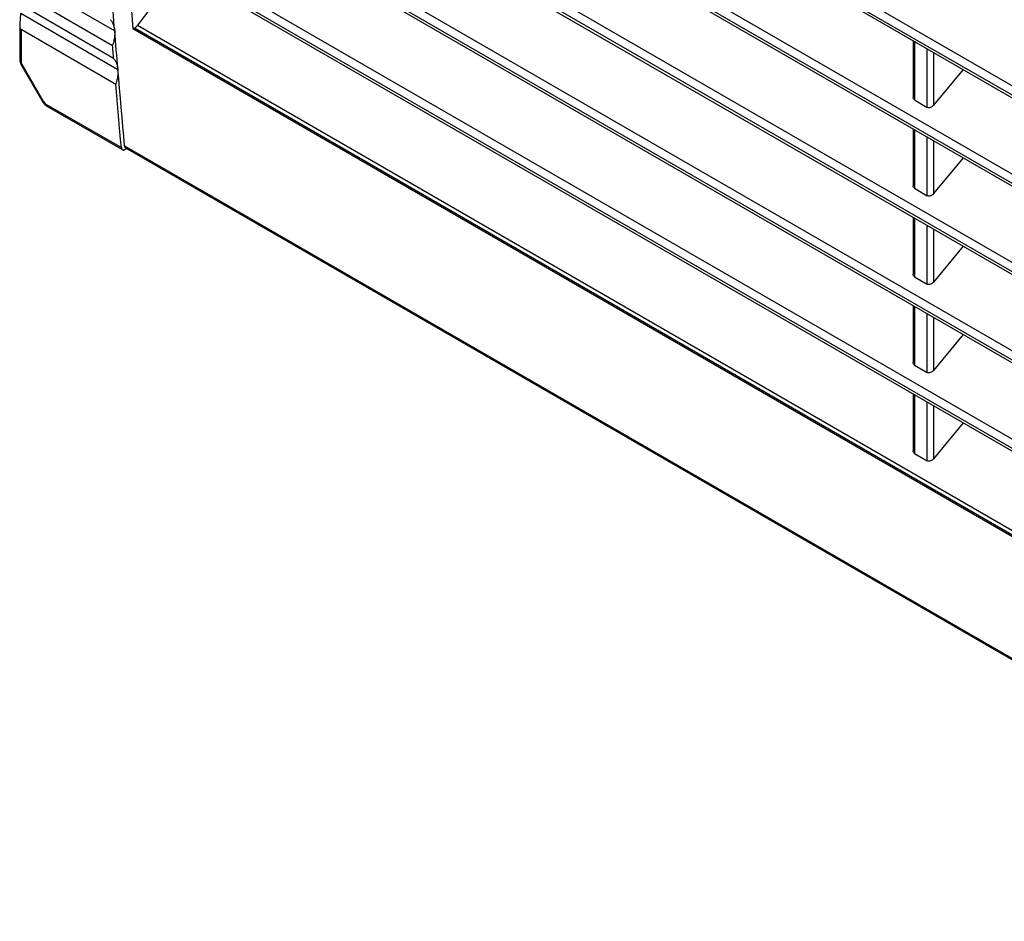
# Model space of a CAD drawing. Header units: millimetres. Extents: x 0 to 1956, y 0 to 1511.
# Tile 38 of 56: x 1437 to 1514, y 934 to 1004. Entities that reach past the tile are written whole.
import ezdxf

# ---------------------------------------------------------------- set-up
doc = ezdxf.new("R2010")
doc.units = ezdxf.units.MM
doc.header["$LTSCALE"] = 7

msp = doc.modelspace()

# ---------------------------------------------------------------- linework, layer by layer
for p, q in [((1568.088, 966.613), (1443.8, 1038.363)), ((1444.016, 1038.964), (1568.124, 967.318)), ((1443.932, 1038.077), (1568.077, 966.41)), ((1444.384, 1031.893), (1567.76, 960.669)), ((1567.719, 959.967), (1444.171, 1031.29)), ((1444.304, 1031.004), (1567.707, 959.765)), ((1444.8, 1024.794), (1567.348, 954.048)), ((1567.302, 953.349), (1444.59, 1024.189)), ((1444.722, 1023.903), (1567.288, 953.147)), ((1445.264, 1017.667), (1566.889, 947.454)), ((1566.837, 946.758), (1445.057, 1017.061)), ((1445.189, 1016.775), (1566.822, 946.558)), ((1445.775, 1010.513), (1566.381, 940.889)), ((1566.324, 940.195), (1445.572, 1009.904)), ((1445.704, 1009.619), (1566.308, 939.996)), ((1437.152, 1006.967), (1444.446, 1002.756)), ((1437.173, 1005.721), (1444.281, 1001.618)), ((1444.365, 1000.607), (1437.173, 1004.759)), ((1437.152, 1004.109), (1444.697, 999.754)), ((1437.071, 1003.153), (1437.071, 1000.517)), ((1446.219, 1003.178), (1565.807, 934.142)), ((1437.173, 1002.863), (1444.534, 998.614)), ((1437.173, 1002.863), (1437.173, 1000.374)), ((1445.974, 1002.958), (1445.857, 1002.893)), ((1565.765, 933.672), (1445.857, 1002.893)), ((1565.776, 933.798), (1445.974, 1002.958)), ((1506.447, 1001.989), (1506.447, 997.573)), ((1506.549, 1001.929), (1506.549, 997.38)), ((1507.548, 996.804), (1507.548, 1001.353)), ((1508.038, 1001.07), (1508.038, 996.964)), ((1437.184, 1000.117), (1438.837, 997.254)), ((1437.24, 1000.149), (1438.893, 997.286)), ((1510.332, 999.746), (1508.038, 996.964)), ((1439.108, 997.064), (1444.966, 993.682)), ((1506.549, 997.38), (1507.548, 996.804)), ((1439.18, 996.904), (1445.069, 993.504)), ((1506.447, 995.13), (1506.447, 990.714)), ((1506.549, 995.07), (1506.549, 990.521)), ((1507.548, 989.945), (1507.548, 994.494)), ((1508.038, 994.211), (1508.038, 990.105)), ((1445.214, 993.82), (1566.187, 923.984)), ((1445.237, 993.521), (1445.385, 993.603)), ((1445.284, 993.661), (1566.176, 923.872)), ((1510.332, 992.887), (1508.038, 990.105)), ((1506.549, 990.521), (1507.548, 989.945)), ((1506.447, 988.271), (1506.447, 983.855)), ((1506.549, 988.212), (1506.549, 983.662)), ((1507.548, 983.086), (1507.548, 987.635)), ((1508.038, 987.352), (1508.038, 983.246)), ((1510.332, 986.028), (1508.038, 983.246)), ((1506.549, 983.662), (1507.548, 983.086)), ((1506.447, 981.412), (1506.447, 976.996)), ((1506.549, 981.353), (1506.549, 976.804)), ((1507.548, 976.227), (1507.548, 980.776)), ((1508.038, 980.493), (1508.038, 976.387)), ((1510.332, 979.169), (1508.038, 976.387)), ((1506.549, 976.804), (1507.548, 976.227)), ((1506.447, 974.553), (1506.447, 970.137)), ((1506.549, 974.494), (1506.549, 969.945)), ((1507.548, 969.368), (1507.548, 973.917)), ((1508.038, 973.634), (1508.038, 969.528)), ((1510.332, 972.31), (1508.038, 969.528)), ((1506.549, 969.945), (1507.548, 969.368))]:
    msp.add_line(p, q)
at = {"flags": 128}
for points in [[(1446.414, 1176.9), (1445.279, 1164.186), (1444.326, 1151.348), (1443.555, 1138.39), (1442.965, 1125.314), (1442.558, 1112.125), (1442.333, 1098.824), (1442.29, 1085.416), (1442.429, 1071.903), (1442.751, 1058.29), (1443.255, 1044.579), (1443.94, 1030.773), (1444.808, 1016.877), (1445.857, 1002.893)], [(1444.446, 1002.756), (1444.416, 1003.131), (1444.385, 1003.506), (1444.355, 1003.881), (1444.325, 1004.255), (1444.294, 1004.63), (1444.264, 1005.005), (1444.234, 1005.379), (1444.205, 1005.754)], [(1444.697, 999.754), (1444.665, 1000.129), (1444.633, 1000.505), (1444.602, 1000.88), (1444.571, 1001.255), (1444.539, 1001.631), (1444.508, 1002.006), (1444.477, 1002.381), (1444.446, 1002.756)], [(1444.365, 1000.607), (1444.355, 1000.734), (1444.344, 1000.86), (1444.334, 1000.986), (1444.323, 1001.113), (1444.313, 1001.239), (1444.302, 1001.365), (1444.292, 1001.492), (1444.281, 1001.618)], [(1437.24, 1000.149), (1437.217, 1000.136), (1437.2, 1000.126), (1437.189, 1000.12), (1437.184, 1000.117), (1437.184, 1000.117)], [(1445.214, 993.82), (1445.148, 994.562), (1445.082, 995.305), (1445.017, 996.047), (1444.952, 996.789), (1444.887, 997.53), (1444.823, 998.272), (1444.76, 999.013), (1444.697, 999.754)], [(1444.966, 993.682), (1444.911, 994.299), (1444.856, 994.916), (1444.802, 995.533), (1444.747, 996.149), (1444.694, 996.766), (1444.64, 997.382), (1444.587, 997.998), (1444.534, 998.614)], [(1438.893, 997.286), (1438.87, 997.273), (1438.853, 997.263), (1438.842, 997.257), (1438.837, 997.254), (1438.837, 997.254)]]:
    msp.add_lwpolyline(points, dxfattribs=at)
for centre, radius, start, end in [((1437.244, 1000.533), 0.174, 185.26203, 246.05811), ((1439.275, 997.043), 0.168, 172.814, 235.87382)]:
    msp.add_arc(centre, radius, start, end)
for points, knots in [([(1449.463, 1007.449), (1448.923, 1006.74), (1447.842, 1005.317), (1446.761, 1003.893), (1446.219, 1003.178)], [0, 0, 0, 0, 0.498429, 1, 1, 1, 1]), ([(1437.096, 1003.421), (1437.092, 1003.393), (1437.084, 1003.34), (1437.076, 1003.261), (1437.071, 1003.188), (1437.07, 1003.114), (1437.076, 1003.041), (1437.093, 1002.968), (1437.122, 1002.903), (1437.157, 1002.876), (1437.173, 1002.863)], [0, 0, 0, 0, 0.141663, 0.271565, 0.390457, 0.499316, 0.630916, 0.749123, 0.878286, 1, 1, 1, 1]), ([(1444.118, 1003.608), (1444.136, 1003.587), (1444.172, 1003.546), (1444.221, 1003.477), (1444.266, 1003.403), (1444.306, 1003.324), (1444.35, 1003.221), (1444.392, 1003.091), (1444.428, 1002.929), (1444.44, 1002.814), (1444.446, 1002.756)], [0, 0, 0, 0, 0.100276, 0.200093, 0.299794, 0.399723, 0.500224, 0.66696, 0.833024, 1, 1, 1, 1]), ([(1445.974, 1002.958), (1445.989, 1002.966), (1446.018, 1002.983), (1446.061, 1003.015), (1446.11, 1003.056), (1446.164, 1003.109), (1446.201, 1003.155), (1446.219, 1003.178)], [0, 0, 0, 0, 0.166413, 0.332682, 0.500084, 0.749141, 1, 1, 1, 1]), ([(1444.446, 1002.756), (1444.449, 1002.721), (1444.454, 1002.65), (1444.454, 1002.54), (1444.45, 1002.429), (1444.441, 1002.316), (1444.424, 1002.175), (1444.393, 1002.007), (1444.346, 1001.812), (1444.303, 1001.683), (1444.281, 1001.618)], [0, 0, 0, 0, 0.1002674, 0.2000495, 0.2996871, 0.3995221, 0.4998947, 0.6668302, 0.8329997, 1, 1, 1, 1]), ([(1437.071, 1000.52), (1437.075, 1000.457), (1437.085, 1000.32), (1437.149, 1000.189), (1437.184, 1000.117)], [0, 0, 0, 0, 0.453822, 1, 1, 1, 1]), ([(1437.173, 1000.374), (1437.173, 1000.34), (1437.179, 1000.302), (1437.202, 1000.224), (1437.219, 1000.185), (1437.24, 1000.149)], [0, 0, 0, 0, 0.5, 0.5, 1, 1, 1, 1]), ([(1444.365, 1000.607), (1444.383, 1000.587), (1444.42, 1000.545), (1444.469, 1000.476), (1444.514, 1000.402), (1444.554, 1000.323), (1444.598, 1000.219), (1444.641, 1000.089), (1444.678, 999.927), (1444.69, 999.812), (1444.697, 999.754)], [0, 0, 0, 0, 0.100273, 0.200088, 0.29979, 0.399721, 0.500224, 0.666959, 0.833022, 1, 1, 1, 1]), ([(1444.697, 999.754), (1444.699, 999.718), (1444.704, 999.647), (1444.705, 999.538), (1444.701, 999.426), (1444.693, 999.313), (1444.675, 999.172), (1444.646, 999.004), (1444.598, 998.808), (1444.555, 998.679), (1444.534, 998.614)], [0, 0, 0, 0, 0.1002682, 0.200051, 0.2996888, 0.3995234, 0.4998946, 0.6668343, 0.833004, 1, 1, 1, 1]), ([(1438.837, 997.254), (1438.86, 997.219), (1438.904, 997.147), (1438.988, 997.052), (1439.081, 996.967), (1439.147, 996.925), (1439.18, 996.904)], [0, 0, 0, 0, 0.243268, 0.490552, 0.742759, 1, 1, 1, 1]), ([(1438.893, 997.286), (1438.919, 997.242), (1438.952, 997.197), (1439.027, 997.119), (1439.068, 997.087), (1439.108, 997.064)], [0, 0, 0, 0, 0.5, 0.5, 1, 1, 1, 1]), ([(1506.549, 997.38), (1506.528, 997.396), (1506.485, 997.428), (1506.451, 997.498), (1506.45, 997.55), (1506.45, 997.573)], [0, 0, 0, 0, 0.340453, 0.715277, 1, 1, 1, 1]), ([(1508.038, 996.964), (1508.009, 996.928), (1507.972, 996.893), (1507.887, 996.832), (1507.84, 996.808), (1507.744, 996.777), (1507.697, 996.77), (1507.613, 996.776), (1507.576, 996.787), (1507.548, 996.804)], [0, 0, 0, 0, 0.25, 0.25, 0.5, 0.5, 0.75, 0.75, 1, 1, 1, 1]), ([(1444.966, 993.682), (1444.968, 993.669), (1444.971, 993.644), (1444.981, 993.61), (1444.997, 993.573), (1445.021, 993.538), (1445.055, 993.51), (1445.095, 993.493), (1445.14, 993.49), (1445.188, 993.497), (1445.221, 993.513), (1445.237, 993.521)], [0, 0, 0, 0, 0.082713, 0.165833, 0.250734, 0.374472, 0.49988, 0.622522, 0.749263, 0.874592, 1, 1, 1, 1]), ([(1445.304, 993.649), (1445.296, 993.655), (1445.28, 993.665), (1445.26, 993.688), (1445.24, 993.72), (1445.222, 993.763), (1445.217, 993.801), (1445.214, 993.82)], [0, 0, 0, 0, 0.162894, 0.328208, 0.498734, 0.74913, 1, 1, 1, 1]), ([(1506.549, 990.521), (1506.528, 990.537), (1506.485, 990.569), (1506.451, 990.639), (1506.45, 990.691), (1506.45, 990.714)], [0, 0, 0, 0, 0.340453, 0.715277, 1, 1, 1, 1]), ([(1508.038, 990.105), (1508.009, 990.069), (1507.972, 990.034), (1507.887, 989.973), (1507.84, 989.949), (1507.744, 989.918), (1507.697, 989.911), (1507.613, 989.917), (1507.576, 989.928), (1507.548, 989.945)], [0, 0, 0, 0, 0.25, 0.25, 0.5, 0.5, 0.75, 0.75, 1, 1, 1, 1]), ([(1506.549, 983.662), (1506.528, 983.678), (1506.485, 983.71), (1506.451, 983.78), (1506.45, 983.832), (1506.45, 983.855)], [0, 0, 0, 0, 0.3404534, 0.7152768, 1, 1, 1, 1]), ([(1508.038, 983.246), (1508.009, 983.21), (1507.972, 983.175), (1507.887, 983.114), (1507.84, 983.09), (1507.744, 983.059), (1507.697, 983.052), (1507.613, 983.058), (1507.576, 983.069), (1507.548, 983.086)], [0, 0, 0, 0, 0.25, 0.25, 0.5, 0.5, 0.75, 0.75, 1, 1, 1, 1]), ([(1506.549, 976.804), (1506.528, 976.819), (1506.485, 976.852), (1506.451, 976.921), (1506.45, 976.973), (1506.45, 976.996)], [0, 0, 0, 0, 0.340453, 0.715277, 1, 1, 1, 1]), ([(1508.038, 976.387), (1508.009, 976.351), (1507.972, 976.316), (1507.887, 976.256), (1507.84, 976.231), (1507.744, 976.2), (1507.697, 976.193), (1507.613, 976.199), (1507.576, 976.21), (1507.548, 976.227)], [0, 0, 0, 0, 0.25, 0.25, 0.5, 0.5, 0.75, 0.75, 1, 1, 1, 1]), ([(1506.549, 969.945), (1506.528, 969.96), (1506.485, 969.993), (1506.451, 970.062), (1506.45, 970.114), (1506.45, 970.137)], [0, 0, 0, 0, 0.340453, 0.715277, 1, 1, 1, 1]), ([(1508.038, 969.528), (1508.009, 969.492), (1507.972, 969.457), (1507.887, 969.397), (1507.84, 969.372), (1507.744, 969.341), (1507.697, 969.335), (1507.613, 969.34), (1507.576, 969.351), (1507.548, 969.368)], [0, 0, 0, 0, 0.25, 0.25, 0.5, 0.5, 0.75, 0.75, 1, 1, 1, 1])]:
    msp.add_open_spline(points, degree=3, knots=knots)
msp.add_open_spline([(1437.096, 1003.421), (1437.133, 1003.666), (1437.152, 1003.903), (1437.152, 1004.109)], degree=3)

doc.saveas('drawing.dxf')
